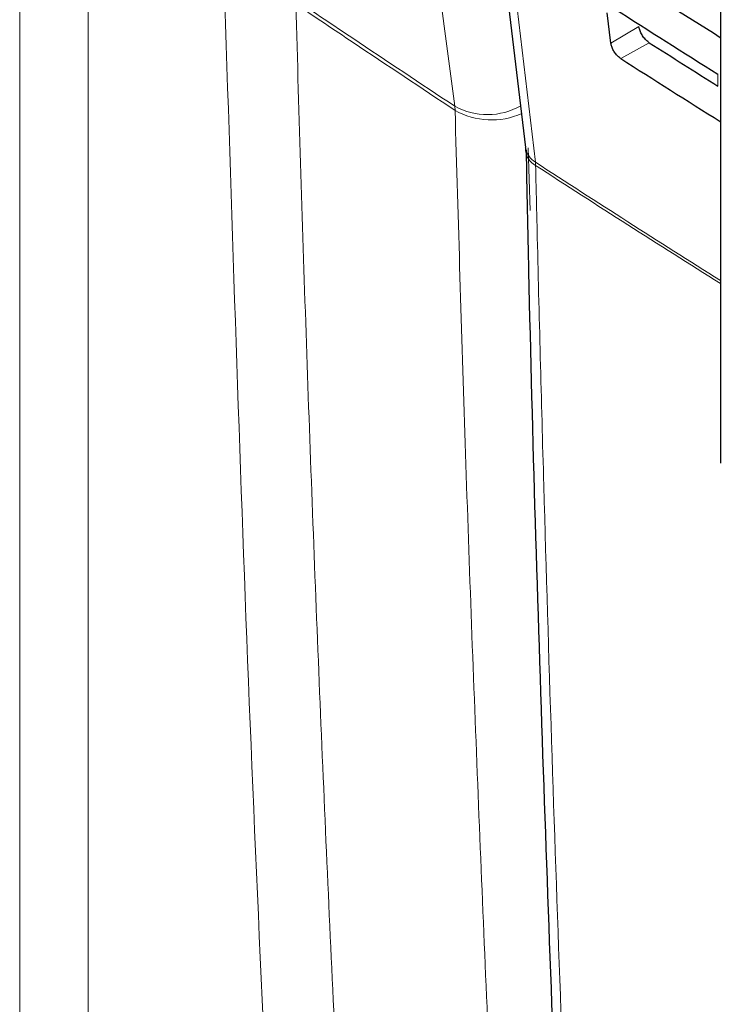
# Paper-space layout 'Blatt4' of a CAD drawing. Header units: millimetres. Extents: x 5 to 418, y 2 to 292.
# Tile 8 of 66: x 106.46 to 115.25, y 141.4 to 153.75. Entities that reach past the tile are written whole.
import ezdxf

# ---------------------------------------------------------------- set-up
doc = ezdxf.new("R2010")
doc.units = ezdxf.units.MM

psp = doc.layouts.new('Blatt4')

# ---------------------------------------------------------------- linework, layer by layer
at = {"color": 7, "linetype": 'Continuous', "lineweight": 18}
for p, q in [((106.456, 124.008), (106.456, 166.63)), ((107.316, 166.617), (107.316, 123.995)), ((114.226, 153.664), (113.875, 153.454)), ((114.357, 153.461), (113.999, 153.261)), ((115.218, 152.915), (115.218, 153.065)), ((111.919, 152.611), (111.915, 152.664)), ((112.836, 152.142), (112.86, 151.355)), ((112.93, 151.922), (112.927, 151.963))]:
    psp.add_line(p, q, dxfattribs=at)
at = {"color": 7, "linetype": 'Continuous', "lineweight": 25}
for p, q in [((111.208, 165.572), (112.801, 152.148)), ((115.248, 165.266), (115.248, 148.186)), ((113.875, 153.454), (113.828, 153.835))]:
    psp.add_line(p, q, dxfattribs=at)
at = {"color": 7, "linetype": 'Continuous', "lineweight": 18, "flags": 128}
for points in [[(111.915, 152.664), (111.791, 153.606), (111.294, 157.373), (110.798, 161.14), (110.143, 166.112)], [(111.334, 165.386), (111.423, 164.634), (111.78, 161.626), (112.927, 151.963)]]:
    psp.add_lwpolyline(points, dxfattribs=at)
at = {"color": 7, "linetype": 'Continuous', "lineweight": 18}
for centre, radius, start, end in [((112.326, 153.415), 0.856, 241.2728, 299.3025), ((112.377, 153.429), 0.937, 240.7481, 293.8891), ((113.06, 152.189), 0.262, 188.8749, 239.5948), ((113.045, 152.135), 0.243, 184.0637, 241.5525), ((230.486, 333.226), 216.048, 237.0346, 237.76516), ((230.397, 333.041), 215.877, 237.03413, 237.76447)]:
    psp.add_arc(centre, radius, start, end, dxfattribs=at)
at = {"color": 7, "linetype": 'Continuous', "lineweight": 25}
for centre, major_axis, ratio, start_param, end_param in [((297.49, 246.788), (247.622, -3.679), 0.567125, 3.88542, 3.893756), ((298.31, 253.77), (248.688, 3.827), 0.587275, 3.868173, 3.875914), ((297.491, 245.564), (246.917, -3.668), 0.567125, 3.885277, 3.890463), ((297.49, 245.564), (247.422, -3.676), 0.567125, 3.885379, 3.892872)]:
    psp.add_ellipse(centre, major_axis=major_axis, ratio=ratio, start_param=start_param, end_param=end_param, dxfattribs=at)
at = {"color": 7, "linetype": 'Continuous', "lineweight": 18}
for points, knots in [([(110.459, 125.448), (110.202, 129.273), (109.758, 135.902), (109.306, 145.421), (109.123, 151.121), (109.031, 153.961)], [0, 0, 0, 0, 0.406337, 0.704191, 1, 1, 1, 1]), ([(109.916, 153.998), (110.156, 153.837), (110.821, 153.392), (111.488, 152.948), (111.915, 152.664)], [0, 0, 0, 0, 0.360844, 1, 1, 1, 1]), ([(109.92, 153.945), (109.963, 152.525), (110.048, 149.684), (110.211, 145.433), (110.398, 141.185), (110.641, 136.429), (110.946, 131.18), (111.213, 127.364), (111.346, 125.455)], [0, 0, 0, 0, 0.1479, 0.295808, 0.444731, 0.593661, 0.796822, 1, 1, 1, 1]), ([(111.919, 152.611), (111.492, 152.895), (110.825, 153.339), (110.16, 153.785), (109.92, 153.945)], [0, 0, 0, 0, 0.63918, 1, 1, 1, 1]), ([(113.058, 127.778), (112.981, 128.995), (112.816, 131.615), (112.592, 135.656), (112.382, 139.9), (112.199, 144.16), (112.042, 148.396), (111.96, 151.219), (111.919, 152.611)], [0, 0, 0, 0, 0.1485409, 0.3197865, 0.4910399, 0.6622688, 0.8335055, 1, 1, 1, 1]), ([(112.93, 151.922), (112.936, 151.654), (112.967, 150.313), (113.115, 144.695), (113.404, 136.729), (113.773, 129.911), (113.914, 127.293)], [0, 0, 0, 0, 0.0322877, 0.1614383, 0.6780665, 1, 1, 1, 1])]:
    psp.add_open_spline(points, degree=3, knots=knots, dxfattribs=at)
at = {"color": 7, "linetype": 'Continuous', "lineweight": 25}
for points, knots in [([(114.357, 153.461), (114.35, 153.465), (114.331, 153.479), (114.298, 153.511), (114.264, 153.558), (114.239, 153.609), (114.229, 153.644), (114.226, 153.661), (114.226, 153.664)], [0, 0, 0, 0, 0.110416, 0.322446, 0.533943, 0.745991, 0.95973, 1, 1, 1, 1]), ([(113.999, 153.261), (113.993, 153.265), (113.975, 153.278), (113.944, 153.308), (113.912, 153.352), (113.888, 153.4), (113.878, 153.434), (113.875, 153.451), (113.875, 153.454)], [0, 0, 0, 0, 0.104818, 0.316876, 0.528368, 0.740404, 0.954071, 1, 1, 1, 1]), ([(112.8, 152.145), (112.801, 152.141), (112.803, 152.131), (112.803, 152.112), (112.803, 152.1)], [0, 0, 0, 0, 0.369372, 1, 1, 1, 1]), ([(112.81, 152.118), (112.82, 151.608), (112.872, 148.999), (113.019, 144.324), (113.253, 138.095), (113.511, 132.482), (113.712, 128.961), (113.797, 127.49)], [0, 0, 0, 0, 0.061225, 0.313593, 0.566097, 0.818699, 1, 1, 1, 1])]:
    psp.add_open_spline(points, degree=3, knots=knots, dxfattribs=at)

doc.saveas('drawing.dxf')
